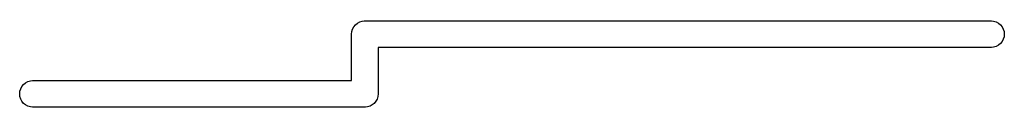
# Model space of a CAD drawing. Extents: x 0.02 to 3.89, y 0.07 to 3.88.
# Tile 25 of 172: x 1.5275 to 1.7027, y 1.2098 to 1.2252. Entities that reach past the tile are written whole.
import ezdxf

# ---------------------------------------------------------------- set-up
doc = ezdxf.new("R2010")
doc.units = 0
doc.header["$MEASUREMENT"] = 0
doc.layers.add('BLACK', color=7, linetype='CONTINUOUS')

msp = doc.modelspace()

# ---------------------------------------------------------------- linework, layer by layer
at = {"layer": 'BLACK', "linetype": 'CONTINUOUS'}
for p, q in [((1.5876, 1.22478), (1.58801, 1.225)), ((1.58801, 1.225), (1.58846, 1.22513)), ((1.58846, 1.22513), (1.58881, 1.22517)), ((1.58881, 1.22517), (1.58892, 1.22518)), ((1.58881, 1.22517), (1.58881, 1.22517)), ((1.58892, 1.22518), (1.58904, 1.22517)), ((1.58904, 1.22517), (1.70045, 1.22517)), ((1.70045, 1.22517), (1.7008, 1.22513)), ((1.7008, 1.22513), (1.70125, 1.225)), ((1.70125, 1.225), (1.70166, 1.22478)), ((1.58655, 1.2228), (1.58659, 1.22327)), ((1.58659, 1.22327), (1.58673, 1.22371)), ((1.58673, 1.22371), (1.58695, 1.22412)), ((1.58695, 1.22412), (1.58724, 1.22448)), ((1.58724, 1.22448), (1.5876, 1.22478)), ((1.70166, 1.22478), (1.70202, 1.22448)), ((1.70202, 1.22448), (1.70231, 1.22412)), ((1.70231, 1.22412), (1.70253, 1.22371)), ((1.70253, 1.22371), (1.70267, 1.22327)), ((1.70267, 1.22327), (1.70271, 1.2228)), ((1.58656, 1.22269), (1.58655, 1.2228)), ((1.58656, 1.21454), (1.58656, 1.22269)), ((1.70231, 1.22148), (1.70202, 1.22112)), ((1.70253, 1.22189), (1.70231, 1.22148)), ((1.70267, 1.22234), (1.70253, 1.22189)), ((1.70271, 1.2228), (1.70267, 1.22234)), ((1.70045, 1.22044), (1.59128, 1.22044)), ((1.59128, 1.22044), (1.59128, 1.21229)), ((1.7008, 1.22048), (1.70045, 1.22044)), ((1.70125, 1.22061), (1.7008, 1.22048)), ((1.70166, 1.22083), (1.70125, 1.22061)), ((1.70202, 1.22112), (1.70166, 1.22083)), ((1.52855, 1.21415), (1.52896, 1.21437)), ((1.52896, 1.21437), (1.5294, 1.2145)), ((1.5294, 1.2145), (1.52975, 1.21454)), ((1.52975, 1.21454), (1.58656, 1.21454)), ((1.52749, 1.21217), (1.52754, 1.21264)), ((1.52754, 1.21264), (1.52767, 1.21308)), ((1.52767, 1.21308), (1.52789, 1.21349)), ((1.52789, 1.21349), (1.52819, 1.21385)), ((1.52819, 1.21385), (1.52855, 1.21415)), ((1.52754, 1.21171), (1.52749, 1.21217)), ((1.52767, 1.21126), (1.52754, 1.21171)), ((1.52789, 1.21085), (1.52767, 1.21126)), ((1.52819, 1.21049), (1.52789, 1.21085)), ((1.59089, 1.21085), (1.5906, 1.21049)), ((1.59111, 1.21126), (1.59089, 1.21085)), ((1.59125, 1.21171), (1.59111, 1.21126)), ((1.59129, 1.21217), (1.59125, 1.21171)), ((1.59128, 1.21229), (1.59129, 1.21217)), ((1.52855, 1.2102), (1.52819, 1.21049)), ((1.52896, 1.20998), (1.52855, 1.2102)), ((1.5294, 1.20985), (1.52896, 1.20998)), ((1.52975, 1.20981), (1.5294, 1.20985)), ((1.58881, 1.20981), (1.52975, 1.20981)), ((1.58892, 1.2098), (1.58881, 1.20981)), ((1.58904, 1.20981), (1.58892, 1.2098)), ((1.58938, 1.20985), (1.58904, 1.20981)), ((1.58904, 1.20981), (1.58904, 1.20981)), ((1.58983, 1.20998), (1.58938, 1.20985)), ((1.59024, 1.2102), (1.58983, 1.20998)), ((1.5906, 1.21049), (1.59024, 1.2102))]:
    msp.add_line(p, q, dxfattribs=at)

doc.saveas('drawing.dxf')
